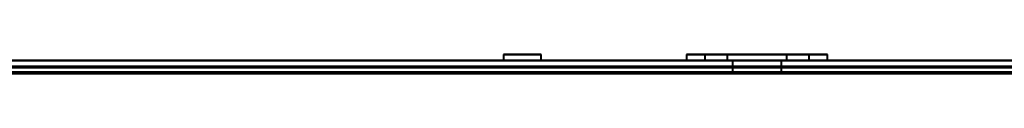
# Model space of a CAD drawing. Header units: millimetres. Extents: x -1352 to 2139, y -120 to 1210.
# Tile 73 of 87: x 537.16 to 621.08, y 1102.27 to 1103.87. Entities that reach past the tile are written whole.
import ezdxf

# ---------------------------------------------------------------- set-up
doc = ezdxf.new("R2010")
doc.units = ezdxf.units.MM
doc.layers.add('G-IMPT', color=8, linetype='Continuous', lineweight=40)

# ---------------------------------------------------------------- blocks, each defined once
blk = doc.blocks.new('NEXA 2000 CALQUES_dwg-762145-Avant')
at = {"layer": 'G-IMPT'}
for p, q in [((578.4, 1103.872), (578.4, 1103.372)), ((578.4, 1103.872), (580, 1103.872)), ((580, 1103.872), (578.4, 1103.872)), ((580, 1103.872), (581.6, 1103.872)), ((581.6, 1103.872), (580, 1103.872)), ((581.6, 1103.372), (581.6, 1103.872)), ((594, 1103.872), (594, 1103.372)), ((600, 1103.872), (594, 1103.872)), ((594, 1103.872), (600, 1103.872)), ((595.55, 1103.872), (595.55, 1103.372)), ((595.55, 1103.872), (601.705, 1103.872)), ((595.55, 1103.872), (598.295, 1103.872)), ((604.45, 1103.872), (595.55, 1103.872)), ((604.45, 1103.872), (595.55, 1103.872)), ((597.45, 1103.872), (597.45, 1103.372)), ((599.023, 1103.872), (597.45, 1103.872)), ((600.977, 1103.872), (597.45, 1103.872)), ((597.45, 1103.872), (602.55, 1103.872)), ((597.45, 1103.872), (602.55, 1103.872)), ((598.295, 1103.872), (604.45, 1103.872)), ((602.55, 1103.872), (599.023, 1103.872)), ((606, 1103.872), (600, 1103.872)), ((600, 1103.872), (606, 1103.872)), ((602.55, 1103.372), (602.55, 1103.872)), ((604.45, 1103.372), (604.45, 1103.872)), ((606, 1103.372), (606, 1103.872)), ((-738.9, 1103.372), (738.9, 1103.372)), ((703.9, 1102.872), (-703.9, 1102.872)), ((578.4, 1103.372), (580, 1103.372)), ((581.6, 1103.372), (578.4, 1103.372)), ((581.6, 1103.372), (578.4, 1103.372)), ((580, 1103.372), (581.6, 1103.372)), ((580, 1103.372), (581.6, 1103.372)), ((594, 1103.372), (600, 1103.372)), ((594, 1103.372), (600, 1103.372)), ((606, 1103.372), (594, 1103.372)), ((606, 1103.372), (594, 1103.372)), ((601.705, 1103.372), (595.55, 1103.372)), ((595.55, 1103.372), (604.45, 1103.372)), ((595.55, 1103.372), (604.45, 1103.372)), ((602.55, 1103.372), (597.45, 1103.372)), ((602.55, 1103.372), (597.45, 1103.372)), ((597.45, 1103.372), (600.977, 1103.372)), ((597.9, 1103.372), (597.9, 1102.372)), ((600, 1103.372), (597.9, 1103.372)), ((600, 1103.372), (597.9, 1103.372)), ((597.9, 1103.372), (602.1, 1103.372)), ((597.9, 1103.372), (602.1, 1103.372)), ((604.45, 1103.372), (598.295, 1103.372)), ((599.023, 1103.372), (602.55, 1103.372)), ((602.1, 1103.372), (600, 1103.372)), ((600, 1103.372), (606, 1103.372)), ((600.977, 1103.372), (602.55, 1103.372)), ((604.45, 1103.372), (601.705, 1103.372)), ((602.1, 1102.372), (602.1, 1103.372)), ((597.9, 1102.372), (600, 1102.372)), ((602.1, 1102.372), (597.9, 1102.372)), ((602.1, 1102.372), (597.9, 1102.372)), ((600, 1102.372), (602.1, 1102.372)), ((600, 1102.372), (602.1, 1102.372))]:
    blk.add_line(p, q, dxfattribs=at)
at = {"layer": 'G-IMPT', "flags": 128}
for points in [[(707, 1103.372), (353.5, 1103.372), (0, 1103.372), (-353.5, 1103.372), (-707, 1103.372)], [(-707, 1103.372), (-353.5, 1103.372), (0, 1103.372), (353.5, 1103.372), (707, 1103.372)], [(704.4, 1103.372), (352.2, 1103.372), (0, 1103.372), (-352.2, 1103.372), (-704.4, 1103.372)], [(-704.4, 1103.372), (-352.2, 1103.372), (0, 1103.372), (352.2, 1103.372), (704.4, 1103.372)], [(-704.4, 1103.372), (-352.2, 1103.372), (0, 1103.372), (352.2, 1103.372), (704.4, 1103.372)], [(704.4, 1103.372), (352.2, 1103.372), (0, 1103.372), (-352.2, 1103.372), (-704.4, 1103.372)], [(-704.4, 1103.372), (-352.2, 1103.372), (0, 1103.372), (352.2, 1103.372), (704.4, 1103.372)], [(704.4, 1103.372), (352.2, 1103.372), (0, 1103.372), (-352.2, 1103.372), (-704.4, 1103.372)], [(-704.4, 1102.872), (-352.2, 1102.872), (0, 1102.872), (352.2, 1102.872), (704.4, 1102.872)], [(704.4, 1102.772), (352.2, 1102.772), (0, 1102.772), (-352.2, 1102.772), (-704.4, 1102.772)], [(704.4, 1102.772), (352.2, 1102.772), (0, 1102.772), (-352.2, 1102.772), (-704.4, 1102.772)], [(-704.4, 1102.772), (-352.2, 1102.772), (0, 1102.772), (352.2, 1102.772), (704.4, 1102.772)], [(703.9, 1102.872), (351.95, 1102.872), (0, 1102.872), (-351.95, 1102.872), (-703.9, 1102.872)], [(-703.9, 1102.872), (-351.95, 1102.872), (0, 1102.872), (351.95, 1102.872), (703.9, 1102.872)], [(-703.9, 1102.872), (-351.95, 1102.872), (0, 1102.872), (351.95, 1102.872), (703.9, 1102.872)], [(703.9, 1102.872), (351.95, 1102.872), (0, 1102.872), (-351.95, 1102.872), (-703.9, 1102.872)], [(703.9, 1102.872), (351.95, 1102.872), (0, 1102.872), (-351.95, 1102.872), (-703.9, 1102.872)], [(-703.9, 1102.872), (-351.95, 1102.872), (0, 1102.872), (351.95, 1102.872), (703.9, 1102.872)], [(704, 1102.372), (352, 1102.372), (0, 1102.372), (-352, 1102.372), (-704, 1102.372)], [(-704, 1102.372), (-352, 1102.372), (0, 1102.372), (352, 1102.372), (704, 1102.372)], [(703.9, 1102.372), (351.95, 1102.372), (0, 1102.372), (-351.95, 1102.372), (-703.9, 1102.372)], [(-703.9, 1102.372), (-351.95, 1102.372), (0, 1102.372), (351.95, 1102.372), (703.9, 1102.372)], [(-703.9, 1102.272), (-351.95, 1102.272), (0, 1102.272), (351.95, 1102.272), (703.9, 1102.272)], [(703.9, 1102.272), (351.95, 1102.272), (0, 1102.272), (-351.95, 1102.272), (-703.9, 1102.272)]]:
    blk.add_lwpolyline(points, dxfattribs=at)

msp = doc.modelspace()

# ---------------------------------------------------------------- block references
at = {"layer": 'G-IMPT'}
msp.add_blockref('NEXA 2000 CALQUES_dwg-762145-Avant', (0, 0), dxfattribs=at)

doc.saveas('drawing.dxf')
